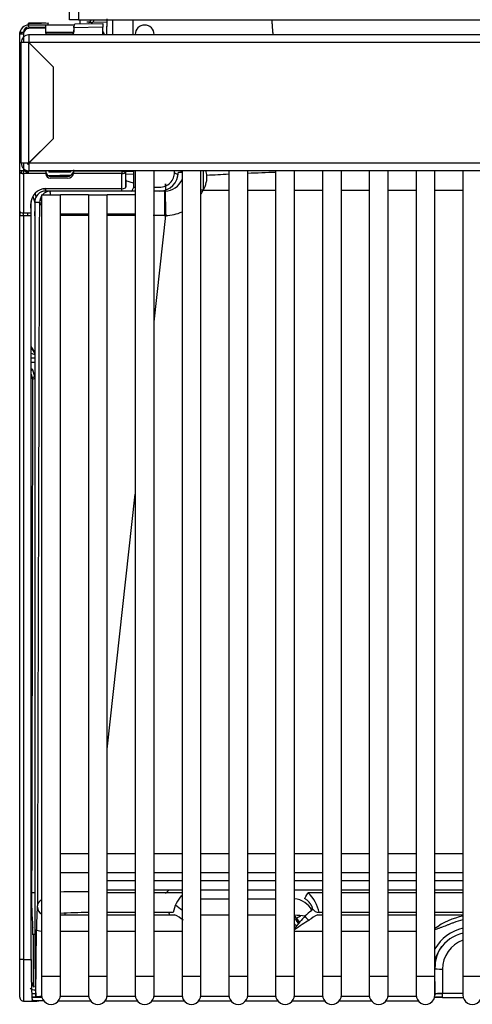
# Model space of a CAD drawing. Header units: millimetres. Extents: x 0 to 287, y 0 to 200.
# Tile 2 of 54: x 31 to 37, y 41 to 54. Entities that reach past the tile are written whole.
import ezdxf

# ---------------------------------------------------------------- set-up
doc = ezdxf.new("R2010")
doc.units = ezdxf.units.MM
doc.layers.add('130.191_BW4C_CTM', color=7, linetype='Continuous')
doc.layers.add('Défaut', color=7, linetype='Continuous')

# ---------------------------------------------------------------- blocks, each defined once
blk = doc.blocks.new('SE1')
at = {"layer": '130.191_BW4C_CTM', "color": 7, "linetype": 'Continuous'}
for p, q in [((31.478, 54.142), (31.478, 54.242)), ((31.596, 54.142), (31.478, 54.142)), ((31.596, 54.26), (31.596, 54.142)), ((31.596, 54.142), (47.868, 54.142)), ((31.618, 54.12), (31.618, 54.142)), ((31.804, 54.138), (31.76, 54.137)), ((31.162, 54.098), (30.936, 54.095)), ((30.936, 54.083), (30.936, 54.095)), ((31.095, 54.093), (30.936, 54.088)), ((30.936, 54.088), (30.936, 54.076)), ((30.936, 54.076), (31.192, 54.08)), ((30.937, 54.045), (30.936, 54.076)), ((30.937, 54.045), (31.161, 54.048)), ((31.162, 54.03), (30.937, 54.027)), ((31.144, 54.072), (30.938, 54.072)), ((31.197, 54.095), (31.105, 54.093)), ((31.194, 54.072), (31.144, 54.072)), ((31.161, 54.048), (31.161, 54.03)), ((31.162, 53.962), (31.162, 54.03)), ((31.192, 54.08), (31.197, 54.095)), ((31.202, 54.072), (31.194, 54.072)), ((31.491, 54.072), (31.202, 54.072)), ((31.541, 54.072), (31.491, 54.072)), ((31.534, 54.041), (31.534, 54.055)), ((31.534, 54.055), (31.536, 54.055)), ((31.919, 54.042), (31.534, 54.036)), ((31.534, 54.036), (31.534, 54.034)), ((31.534, 54.034), (31.534, 53.981)), ((31.552, 54.086), (31.919, 54.091)), ((31.618, 54.087), (31.618, 54.12)), ((31.739, 54.109), (31.709, 54.108)), ((31.732, 54.107), (31.775, 54.108)), ((31.775, 54.108), (31.976, 54.112)), ((31.919, 54.091), (31.919, 54.042)), ((31.919, 53.942), (31.919, 54.042)), ((31.973, 54.056), (31.969, 54.042)), ((31.969, 54.042), (31.969, 53.942)), ((30.818, 53.975), (30.868, 53.975)), ((30.818, 53.975), (30.818, 53.965)), ((30.818, 53.965), (30.818, 53.974)), ((30.843, 53.965), (30.818, 53.965)), ((30.818, 53.956), (30.818, 53.965)), ((30.818, 52.142), (30.818, 53.956)), ((30.818, 53.956), (30.868, 53.956)), ((30.843, 53.956), (30.843, 53.965)), ((30.868, 53.958), (30.868, 53.975)), ((30.868, 53.956), (30.868, 53.844)), ((30.936, 53.942), (30.937, 53.942)), ((30.937, 53.942), (30.938, 53.942)), ((36.963, 53.942), (30.938, 53.942)), ((30.938, 53.942), (30.938, 53.842)), ((31.194, 53.972), (31.162, 53.972)), ((31.162, 53.954), (31.531, 53.96)), ((31.202, 53.972), (31.194, 53.972)), ((31.491, 53.972), (31.202, 53.972)), ((31.533, 53.972), (31.491, 53.972)), ((32.348, 53.947), (32.348, 53.942)), ((32.598, 53.942), (32.598, 53.947)), ((30.838, 52.242), (30.838, 53.844)), ((30.838, 53.844), (30.936, 53.844)), ((30.936, 53.844), (30.936, 53.843)), ((31.26, 53.519), (30.936, 53.843)), ((30.936, 53.843), (30.936, 52.242)), ((36.963, 53.842), (30.938, 53.842)), ((30.938, 53.842), (31.26, 53.52)), ((31.26, 53.52), (31.26, 52.565)), ((30.936, 52.242), (31.26, 52.566)), ((31.26, 52.565), (30.938, 52.242)), ((30.936, 52.242), (30.838, 52.242)), ((30.868, 52.242), (30.868, 52.142)), ((30.936, 52.242), (30.936, 52.242)), ((47.478, 52.242), (30.938, 52.242)), ((30.938, 52.242), (30.938, 52.142)), ((30.818, 52.123), (30.818, 52.142)), ((30.868, 52.142), (30.818, 52.142)), ((30.818, 51.602), (30.818, 52.123)), ((30.843, 52.107), (30.843, 52.142)), ((30.868, 52.142), (31.162, 52.142)), ((30.868, 52.104), (30.868, 52.142)), ((30.868, 52.104), (30.868, 51.584)), ((31.162, 52.104), (30.868, 52.104)), ((47.478, 52.142), (30.938, 52.142)), ((31.161, 52.142), (31.161, 52.132)), ((31.162, 52.142), (31.162, 52.142)), ((31.162, 52.101), (31.162, 52.104)), ((31.171, 52.099), (31.162, 52.099)), ((31.167, 52.079), (31.524, 52.085)), ((31.202, 52.142), (31.202, 52.122)), ((31.491, 52.122), (31.202, 52.122)), ((31.222, 52.068), (31.454, 52.068)), ((31.491, 52.142), (31.491, 52.122)), ((31.531, 52.099), (31.514, 52.099)), ((32.17, 52.104), (31.532, 52.104)), ((31.534, 52.142), (31.534, 52.142)), ((31.534, 52.142), (32.169, 52.142)), ((32.169, 52.142), (32.169, 52.142)), ((32.219, 52.127), (32.169, 52.126)), ((32.172, 51.904), (32.17, 52.104)), ((32.219, 52.142), (32.219, 52.142)), ((32.219, 52.123), (32.222, 51.922)), ((32.224, 51.922), (32.224, 52.142)), ((32.324, 52.129), (32.224, 52.127)), ((32.224, 52.097), (32.324, 52.099)), ((32.228, 52.127), (32.228, 52.142)), ((32.324, 52.142), (32.324, 51.922)), ((32.348, 52.142), (32.348, 41.472)), ((32.598, 41.472), (32.598, 52.142)), ((32.869, 52.122), (32.869, 52.142)), ((32.919, 52.122), (32.968, 52.122)), ((32.968, 52.142), (32.968, 41.472)), ((33.218, 41.472), (33.218, 52.142)), ((33.246, 52.142), (33.246, 51.885)), ((33.588, 52.142), (33.588, 41.472)), ((33.838, 41.472), (33.838, 52.142)), ((34.208, 52.142), (34.208, 41.472)), ((34.458, 41.472), (34.458, 52.142)), ((34.828, 52.142), (34.828, 41.472)), ((35.078, 41.472), (35.078, 52.142)), ((35.448, 52.142), (35.448, 41.472)), ((35.698, 41.472), (35.698, 52.142)), ((36.068, 52.142), (36.068, 41.472)), ((36.318, 41.472), (36.318, 52.142)), ((36.688, 52.142), (36.688, 41.472)), ((31.453, 52.044), (31.223, 52.044)), ((32.222, 51.922), (32.224, 51.922)), ((32.324, 51.975), (32.224, 52.009)), ((32.324, 51.922), (32.348, 51.922)), ((32.598, 51.922), (32.669, 51.922)), ((30.993, 51.804), (31.017, 51.718)), ((31.034, 51.794), (31.021, 51.842)), ((31.108, 51.822), (31.358, 51.822)), ((31.108, 51.822), (31.108, 41.472)), ((31.131, 51.901), (31.165, 51.901)), ((31.165, 51.904), (32.172, 51.904)), ((31.165, 51.872), (31.165, 51.904)), ((32.172, 51.872), (31.165, 51.872)), ((31.358, 41.472), (31.358, 51.822)), ((31.728, 51.822), (31.358, 51.822)), ((31.728, 51.822), (31.978, 51.822)), ((31.728, 51.822), (31.728, 41.472)), ((31.978, 41.472), (31.978, 51.822)), ((32.348, 51.822), (31.978, 51.822)), ((32.172, 51.872), (32.172, 51.904)), ((32.174, 51.872), (32.172, 51.872)), ((32.324, 51.872), (32.174, 51.872)), ((32.348, 51.872), (32.324, 51.872)), ((32.669, 51.872), (32.598, 51.872)), ((32.736, 51.872), (32.669, 51.872)), ((33.588, 51.88), (33.243, 51.88)), ((34.208, 51.88), (33.838, 51.88)), ((34.828, 51.88), (34.458, 51.88)), ((35.448, 51.88), (35.078, 51.88)), ((36.068, 51.88), (35.698, 51.88)), ((36.688, 51.88), (36.318, 51.88)), ((30.969, 51.584), (30.967, 51.704)), ((30.969, 51.546), (30.969, 51.735)), ((31.081, 51.722), (31.017, 51.722)), ((31.017, 51.722), (31.019, 51.602)), ((30.818, 51.546), (30.818, 51.602)), ((30.818, 51.601), (30.818, 51.546)), ((30.868, 51.546), (30.818, 51.546)), ((30.818, 41.691), (30.818, 51.546)), ((30.868, 51.546), (30.868, 51.584)), ((30.868, 51.584), (30.969, 51.584)), ((30.868, 51.546), (30.868, 41.691)), ((30.969, 51.546), (30.868, 51.546)), ((30.919, 51.584), (30.919, 51.546)), ((30.969, 41.691), (30.969, 51.546)), ((31.019, 51.546), (31.019, 41.691)), ((31.358, 51.572), (31.728, 51.572)), ((31.978, 51.572), (32.348, 51.572)), ((32.598, 50.138), (32.752, 51.547)), ((31.019, 49.737), (30.969, 49.811)), ((30.978, 49.783), (31.019, 49.721)), ((31.019, 49.657), (30.969, 49.657)), ((30.969, 49.607), (31.019, 49.607)), ((30.969, 49.444), (30.987, 49.381)), ((31.017, 49.41), (30.992, 49.502)), ((30.969, 41.677), (30.969, 49.006)), ((31.978, 44.476), (32.348, 47.855)), ((31.728, 43.092), (31.358, 43.092)), ((32.348, 43.092), (31.978, 43.092)), ((32.968, 43.092), (32.598, 43.092)), ((33.588, 43.092), (33.218, 43.092)), ((34.208, 43.092), (33.838, 43.092)), ((34.828, 43.092), (34.458, 43.092)), ((35.448, 43.092), (35.078, 43.092)), ((36.068, 43.092), (35.698, 43.092)), ((36.688, 43.092), (36.318, 43.092)), ((31.358, 42.842), (31.728, 42.842)), ((31.978, 42.842), (32.348, 42.842)), ((32.598, 42.842), (32.968, 42.842)), ((33.218, 42.842), (33.588, 42.842)), ((33.838, 42.842), (34.208, 42.842)), ((34.458, 42.842), (34.828, 42.842)), ((35.078, 42.842), (35.448, 42.842)), ((35.698, 42.842), (36.068, 42.842)), ((36.318, 42.842), (36.688, 42.842)), ((31.978, 42.739), (32.348, 42.739)), ((32.348, 42.734), (31.978, 42.734)), ((32.598, 42.739), (32.968, 42.739)), ((32.968, 42.734), (32.598, 42.734)), ((33.218, 42.739), (33.588, 42.739)), ((33.588, 42.734), (33.218, 42.734)), ((33.838, 42.739), (34.208, 42.739)), ((34.208, 42.734), (33.838, 42.734)), ((34.458, 42.739), (34.828, 42.739)), ((34.828, 42.734), (34.458, 42.734)), ((35.078, 42.739), (35.448, 42.739)), ((35.448, 42.734), (35.078, 42.734)), ((35.698, 42.739), (36.068, 42.739)), ((36.068, 42.734), (35.698, 42.734)), ((36.318, 42.739), (36.688, 42.739)), ((36.688, 42.734), (36.318, 42.734)), ((31.978, 42.613), (32.348, 42.613)), ((32.348, 42.575), (31.978, 42.575)), ((32.598, 42.613), (32.968, 42.613)), ((32.968, 42.575), (32.598, 42.575)), ((33.218, 42.613), (33.588, 42.613)), ((33.838, 42.613), (34.208, 42.613)), ((34.458, 42.613), (34.828, 42.613)), ((34.828, 42.575), (34.64, 42.575)), ((35.078, 42.613), (35.448, 42.613)), ((35.448, 42.575), (35.078, 42.575)), ((35.698, 42.613), (36.068, 42.613)), ((36.068, 42.575), (35.698, 42.575)), ((36.318, 42.613), (36.688, 42.613)), ((36.688, 42.575), (36.318, 42.575)), ((33.218, 42.497), (33.588, 42.497)), ((33.838, 42.497), (34.208, 42.497)), ((31.053, 42.383), (31.053, 42.383)), ((31.358, 42.283), (31.728, 42.283)), ((32.348, 42.313), (31.978, 42.313)), ((31.978, 42.283), (32.348, 42.283)), ((32.852, 42.313), (32.598, 42.313)), ((32.598, 42.283), (32.867, 42.283)), ((33.588, 42.277), (33.218, 42.277)), ((34.208, 42.277), (33.838, 42.277)), ((34.768, 42.283), (34.828, 42.283)), ((34.828, 42.313), (34.784, 42.313)), ((35.448, 42.313), (35.078, 42.313)), ((35.078, 42.283), (35.448, 42.283)), ((36.068, 42.313), (35.698, 42.313)), ((35.698, 42.283), (36.068, 42.283)), ((36.688, 42.313), (36.318, 42.313)), ((36.318, 42.283), (36.688, 42.283)), ((34.478, 42.242), (34.472, 42.223)), ((30.994, 42.017), (30.997, 41.353)), ((31.033, 41.205), (31.041, 42.089)), ((31.728, 42.063), (31.358, 42.063)), ((32.348, 42.063), (31.978, 42.063)), ((32.968, 42.063), (32.598, 42.063)), ((34.828, 42.063), (34.458, 42.063)), ((35.448, 42.063), (35.078, 42.063)), ((36.068, 42.063), (35.698, 42.063)), ((30.868, 41.691), (30.818, 41.691)), ((30.818, 41.191), (30.818, 41.691)), ((30.868, 41.691), (30.868, 41.141)), ((30.868, 41.691), (30.969, 41.691)), ((36.318, 41.574), (36.318, 41.574)), ((36.32, 41.23), (36.318, 41.574)), ((36.418, 41.563), (36.419, 41.243)), ((30.997, 41.353), (30.972, 41.39)), ((30.978, 41.365), (31.006, 41.325)), ((31.108, 41.472), (31.358, 41.472)), ((31.108, 41.472), (31.108, 41.222)), ((31.358, 41.222), (31.358, 41.472)), ((31.728, 41.472), (31.978, 41.472)), ((31.728, 41.472), (31.728, 41.222)), ((31.978, 41.222), (31.978, 41.472)), ((32.348, 41.472), (32.598, 41.472)), ((32.348, 41.472), (32.348, 41.222)), ((32.598, 41.222), (32.598, 41.472)), ((32.968, 41.472), (33.218, 41.472)), ((32.968, 41.472), (32.968, 41.222)), ((33.218, 41.222), (33.218, 41.472)), ((33.588, 41.472), (33.838, 41.472)), ((33.588, 41.472), (33.588, 41.222)), ((33.838, 41.222), (33.838, 41.472)), ((34.208, 41.472), (34.458, 41.472)), ((34.208, 41.472), (34.208, 41.222)), ((34.458, 41.222), (34.458, 41.472)), ((34.828, 41.472), (35.078, 41.472)), ((34.828, 41.472), (34.828, 41.222)), ((35.078, 41.222), (35.078, 41.472)), ((35.448, 41.472), (35.698, 41.472)), ((35.448, 41.472), (35.448, 41.222)), ((35.698, 41.222), (35.698, 41.472)), ((36.068, 41.472), (36.318, 41.472)), ((36.068, 41.472), (36.068, 41.222)), ((36.318, 41.222), (36.318, 41.472)), ((36.688, 41.472), (36.938, 41.472)), ((36.688, 41.472), (36.688, 41.222)), ((31.029, 41.237), (30.977, 41.237)), ((31.02, 41.343), (31.024, 41.336)), ((31.024, 41.343), (31.02, 41.343)), ((31.02, 41.287), (31.027, 41.287)), ((36.318, 41.227), (36.32, 41.23)), ((36.419, 41.237), (36.336, 41.237)), ((36.419, 41.243), (36.688, 41.243)), ((36.419, 41.187), (36.419, 41.243)), ((30.868, 41.141), (31.046, 41.141)), ((30.979, 41.194), (31.111, 41.194)), ((31.111, 41.192), (30.979, 41.192)), ((31.104, 41.142), (31.031, 41.142)), ((31.133, 41.142), (31.133, 41.147)), ((31.133, 41.142), (31.137, 41.142)), ((31.328, 41.142), (31.757, 41.142)), ((31.356, 41.205), (31.729, 41.205)), ((31.948, 41.142), (32.377, 41.142)), ((31.976, 41.205), (32.349, 41.205)), ((32.568, 41.142), (32.997, 41.142)), ((32.596, 41.205), (32.969, 41.205)), ((33.188, 41.142), (33.617, 41.142)), ((33.216, 41.205), (33.589, 41.205)), ((33.808, 41.142), (34.237, 41.142)), ((33.836, 41.205), (34.209, 41.205)), ((34.428, 41.142), (34.857, 41.142)), ((34.456, 41.205), (34.829, 41.205)), ((35.048, 41.142), (35.477, 41.142)), ((35.076, 41.205), (35.449, 41.205)), ((35.668, 41.142), (36.097, 41.142)), ((35.696, 41.205), (36.069, 41.205)), ((36.314, 41.194), (36.419, 41.194)), ((36.419, 41.192), (36.314, 41.192)), ((36.419, 41.187), (36.693, 41.187))]:
    blk.add_line(p, q, dxfattribs=at)
for centre, radius, start, end in [((-2012.824, 56.294), 2044.877, 359.934102, 359.939706), ((30.938, 53.952), 0.12, 89.9998, 179.9998), ((32.473, 53.947), 0.125, 0, 179.9998), ((30.936, 53.844), 0.098, 90, 180), ((30.938, 52.242), 0.1, 180, 270), ((30.938, 52.242), 0.02, 180, 270), ((30.938, 52.242), 0.12, 234.3325, 269.9998), ((31.223, 52.126), 0.0584, 207.1947, 268.2411), ((31.453, 52.143), 0.0753, 271.0751, 324.6316), ((31.388, 52.127), 0.145, 350.8899, 359.874), ((33.27, 52.788), 0.783, 239.0645, 242.0781), ((35.404, 15.44), 36.699, 92.8363, 93.2949), ((35.404, 15.44), 36.699, 91.8675, 92.4455), ((32.106, 52.035), 0.252, 318.1641, 335.4404), ((105.862, 54.918), 73.174, 182.31143, 182.36974), ((33.116, 51.999), 0.174, 317.0245, 356.5422), ((31.799, 51.863), 0.58, 181.0312, 183.1781), ((32.736, 52.124), 0.251, 269.9997, 271.6678), ((65.745, 52.595), 33.01, 181.2535, 181.8196), ((31.551, 47.27), 4.464, 95.7559, 96.1998), ((31.548, 47.199), 4.572, 95.5706, 95.8385), ((42.042, 51.614), 11.024, 179.8031, 180.156), ((31.79, -126.338), 177.887, 90.02056, 90.13951), ((31.79, -126.338), 177.887, 89.82076, 89.93977), ((31.79, -126.338), 177.887, 89.69569, 89.74415), ((32.738, 52.157), 0.611, 269.6985, 271.2832), ((35.64, 42.484), 4.665, 178.9345, 184.4912), ((31.569, 35.902), 6.686, 88.6406, 91.8356), ((33.323, 42.225), 0.479, 138.8578, 169.4105), ((34.311, 42.224), 0.481, 10.6449, 46.8085), ((30.865, 42.42), 0.191, 348.6781, 357.8773), ((33.552, 43.158), 0.999, 227.9786, 234.2337), ((31.758, 36.035), 6.278, 90.2848, 93.6849), ((37.98, 43.373), 5.293, 191.5839, 191.8953), ((32.595, 41.71), 0.635, 52.0807, 64.6255), ((34.084, 43.158), 0.999, 293.6112, 297.3458), ((34.952, 41.919), 0.497, 122.7917, 136.0326), ((35.064, 41.671), 0.681, 115.7968, 127.4961), ((34.084, 43.158), 0.999, 306.2937, 307.6401), ((36.871, 41.358), 0.927, 101.4422, 126.7429), ((34.48, 42.267), 0.025, 263.8122, 278.1261), ((31.472, 42.184), 0.487, 187.6913, 188.8767), ((31.046, 41.352), 0.0493, 179.3691, 214.6792), ((31.233, 41.222), 0.125, 179.9998, 0), ((31.853, 41.222), 0.125, 179.9998, 0), ((32.473, 41.222), 0.125, 179.9998, 0), ((33.093, 41.222), 0.125, 179.9998, 0), ((33.713, 41.222), 0.125, 179.9998, 0), ((34.333, 41.222), 0.125, 179.9998, 0), ((34.953, 41.222), 0.125, 179.9998, 0), ((35.573, 41.222), 0.125, 179.9998, 0), ((36.193, 41.222), 0.125, 179.9998, 0), ((36.813, 41.222), 0.125, 179.9998, 0), ((30.868, 41.191), 0.05, 179.9998, 269.9998)]:
    blk.add_arc(centre, radius, start, end, dxfattribs=at)
for centre, major_axis, ratio, start_param, end_param in [((31.731, 54.137), (-0.0005, 0.03), 0.966841, 3.141593, 4.694946), ((31.774, 54.138), (0.0005, -0.03), 0.999391, 0, 1.553354), ((31.973, 54.155), (0, 0.1), 0.034917, 3.264291, 4.712924), ((30.938, 53.975), (-0.07, -0.0012), 0.999386, 4.712389, 6.265743), ((30.938, 53.956), (0, -0.0705), 0.992546, 3.156789, 4.712389), ((31.106, 54.085), (-0.07, -0.0011), 0.122759, 4.727934, 4.86756), ((31.162, 54.048), (-0.0005, 0.05), 0.014023, 0.000098, 0.409472), ((31.162, 54.048), (-0.0005, 0.05), 0.014023, 0.893777, 1.570894), ((31.553, 54.036), (0.002, 0.05), 0.38316, 0.143351, 1.591986), ((31.712, 53.908), (0.207, 0.004), 0.967992, 1.20533, 1.570796), ((31.222, 53.982), (-0.06, 0), 0.999386, 0, 0.499863), ((31.222, 53.962), (0.0166, 0.0582), 0.991955, 1.851195, 2.179318), ((31.454, 54.002), (0.08, 0), 0.999386, 5.721674, 6.283185), ((31.454, 53.982), (-0.0221, 0.0776), 0.991937, 3.926169, 4.432311), ((31.767, 53.909), (0.15, -0.163), 0.762535, 1.127201, 1.363066), ((31.767, 53.909), (-0.192, 0.088), 0.627723, 3.995236, 4.12337), ((30.868, 52.123), (-0.05, 0), 0.374607, 0, 1.570796), ((31.222, 52.132), (-0.06, 0), 0.999386, 0, 0.583461), ((31.222, 52.102), (0.0597, -0.0066), 0.958298, 3.260873, 4.825274), ((31.454, 52.12), (0.0796, 0.0088), 0.958262, 4.595416, 5.958657), ((31.454, 52.152), (0.08, 0), 0.999386, 5.558117, 6.283185), ((31.531, 52.142), (0, -0.1), 0.024538, 1.422803, 1.570796), ((32.171, 52.142), (0, -0.1), 0.017527, 4.712389, 5.096361), ((32.17, 52.123), (-0.05, -0.0007), 0.374574, 1.565491, 3.1038), ((32.221, 52.142), (0, -0.05), 0.035054, 4.712389, 5.096361), ((32.669, 52.122), (-0.2, 0), 0.999386, 1.570796, 3.141593), ((32.669, 52.122), (0.25, 0), 0.999632, 4.712389, 6.283185), ((33.295, 52.374), (-0.5, 0.016), 0.667706, 0.811554, 0.898192), ((33.294, 52.228), (0.02, -0.199), 0.110231, -1.138546, -0.732716), ((33.308, 51.854), (0, 0.3), 0.070109, 0.727245, 1.107467), ((32.172, 51.922), (-0.05, -0.0007), 0.374574, 1.565491, 3.1038), ((32.738, 52.122), (-0.202, -0.149), 0.992969, 0.962942, 2.101234), ((32.758, 51.661), (-0.017, 0.5), 0.006094, 0.913602, 1.09117), ((33.243, 51.907), (-0.276, 0.119), 0.080113, 0.032331, 0.081483), ((31.167, 51.704), (0.146, -0.139), 0.985982, 2.338133, 3.908929), ((31.167, 51.722), (0.11, -0.104), 0.981347, 2.333923, 3.904719), ((31.231, 51.722), (0, -0.15), 0.999391, 4.102496, 4.712389), ((31.231, 51.722), (0, -0.15), 0.999391, 3.141593, 3.982661), ((32.736, 51.572), (0, 0.3), 0.002775, 0, 1.657764), ((33.243, 51.907), (-0.276, 0.119), 0.080113, 1.49885, 1.605235), ((32.738, 52.096), (0.426, 0.349), 0.996878, 5.088008, 5.192524), ((30.868, 51.602), (0.05, 0), 0.374607, 3.141593, 4.712389), ((31.048, 51.584), (-0.03, -0.0001), 0.076178, -0.25611, -0.035142), ((31.014, 51.546), (0, 0.15), 0.034921, 4.712389, 5.096361), ((32.738, 52.096), (0.426, 0.349), 0.996878, 4.054232, 4.459403), ((31.019, 49.811), (0.028, -0.0418), 0.994082, 4.121941, 4.712389), ((31.019, 49.811), (-0.0557, 0.0833), 0.998018, 2.027117, 2.552978), ((30.992, 49.472), (0.0289, 0.0082), 0.991951, 1.295969, 2.125839), ((31.017, 49.38), (0.0289, 0.0082), 0.991951, 1.295969, 2.858133), ((31.017, 49.38), (0.03, 0), 0.078707, 1.508271, 3.106062), ((31.017, 49.38), (0.0039, -0.0297), 0.726117, 2.877722, 2.963405), ((31.006, 42.571), (0.03, -0.0001), 0.069227, 1.107165, 3.106087), ((33.204, 42.161), (0.119, -0.6), 0.981063, 3.684853, 3.80132), ((34.64, 42.587), (-0.0508, -0.0861), 0.061263, 0.123243, 1.467336), ((34.429, 42.199), (-0.289, 0.082), 0.991957, 3.923823, 4.888771), ((31.054, 41.986), (0, 0.4), 0.034921, 0.122173, 1.308997), ((31.153, 42.383), (-0.0962, 0.0274), 0.99195, 0.279224, 1.378219), ((31.532, 42.606), (0.02, -0.55), 0.277467, -0.983662, -0.952377), ((34.429, 42.199), (-0.3, 0), 0.258819, 4.126227, 4.615378), ((34.431, 42.208), (-0.0148, -0.0642), 0.757832, 2.287245, 2.888396), ((34.429, 42.344), (0.262, 0), 0.121869, -0.239558, -0.034445), ((34.784, 42.412), (0.0962, -0.0272), 0.991957, 3.923823, 4.98584), ((34.429, 41.986), (0.298, 0.393), 0.095828, 0.858748, 1.347899), ((34.429, 41.986), (0.398, 0.296), 0.126212, 0.891177, 1.404631), ((34.781, 42.415), (0.069, 0.411), 0.95831, 2.375269, 2.476728), ((34.781, 42.402), (0.062, 0.362), 0.951617, 2.24131, 2.434837), ((34.783, 42.41), (-0.337, 0.095), 0.991957, 0.782231, 1.002354), ((34.784, 42.412), (0.246, -0.249), 0.985077, 4.451135, 4.656484), ((34.65, 42.286), (-0.0622, 0.0783), 0.57619, 1.394751, 2.19851), ((36.795, 41.549), (0.112, 0.669), 0.95831, 0.339259, 0.539856), ((30.989, 41.985), (0.001, 0.127), 0.035413, -1.315652, -0.214176), ((31.141, 42.089), (-0.1, 0.0009), 0.258808, 0.036138, 1.234221), ((36.795, 41.558), (-0.181, -0.53), 0.981427, 3.672812, 4.526016), ((36.795, 41.545), (0.166, 0.482), 0.97944, 0.554418, 1.302887), ((36.818, 41.567), (0.141, 0.378), 0.990537, 0.692111, 1.936326), ((36.818, 41.58), (-0.17, -0.474), 0.992763, 4.461046, 5.065599), ((36.795, 41.545), (0.166, 0.482), 0.97944, 1.302887, 1.603544), ((30.987, 41.691), (0, -0.55), 0.031746, 4.712389, 6.046036), ((31.037, 41.691), (0, -0.5), 0.034921, 4.712389, 6.046036), ((36.418, 41.575), (-0.1, -0.0005), 0.121868, 0.036151, 1.570161), ((31.019, 41.394), (0.0188, -0.0474), 0.979556, 4.682475, 4.929803), ((31.019, 41.388), (-0.0351, 0.0946), 0.990554, 2.116291, 2.789063), ((36.27, 41.229), (-0.0414, 0.028), 0.998006, 3.432925, 3.746145), ((36.42, 41.229), (-0.1, 0), 0.140641, 4.714153, 6.248163), ((31.132, 41.134), (0.15, 0), 0.055027, 1.567851, 1.75993), ((36.42, 41.179), (-0.15, 0), 0.053143, 4.713304, 5.513789)]:
    blk.add_ellipse(centre, major_axis=major_axis, ratio=ratio, start_param=start_param, end_param=end_param, dxfattribs=at)
for points in [[(32.316, 54.142), (32.316, 54.076), (32.316, 54.009), (32.316, 53.942)], [(31.083, 51.713), (31.082, 51.714), (31.082, 51.717), (31.082, 51.72), (31.081, 51.722), (31.081, 51.722), (31.081, 51.722)], [(31.018, 51.584), (31.019, 51.443), (31.019, 51.301), (31.019, 51.16)]]:
    blk.add_open_spline(points, degree=3, dxfattribs=at)
for points, knots in [([(34.176, 53.942), (34.174, 53.957), (34.173, 53.973), (34.169, 54.018), (34.167, 54.048), (34.163, 54.099), (34.161, 54.121), (34.16, 54.142)], [0.28871403, 0.28871403, 0.28871403, 0.28871403, 0.296875, 0.296875, 0.3125, 0.3125, 0.32361474, 0.32361474, 0.32361474, 0.32361474]), ([(31.219, 51.853), (31.219, 51.854), (31.219, 51.854), (31.22, 51.856), (31.22, 51.858), (31.221, 51.86), (31.223, 51.864), (31.225, 51.868), (31.228, 51.872), (31.23, 51.872), (31.231, 51.872)], [0, 0, 0, 0, 0.0625, 0.0625, 0.125, 0.25, 0.25, 0.5, 0.75, 1, 1, 1, 1]), ([(31.056, 42.413), (31.057, 42.607), (31.057, 42.801), (31.058, 43.189), (31.059, 43.382), (31.06, 43.77), (31.061, 44.158), (31.063, 44.739), (31.064, 45.32), (31.065, 45.708), (31.067, 46.289), (31.068, 46.676), (31.07, 47.451), (31.071, 47.839), (31.074, 48.614), (31.075, 49.001), (31.077, 49.776), (31.078, 50.163), (31.08, 50.938), (31.081, 51.325), (31.083, 51.713)], [0, 0, 0, 0, 0.0625, 0.0625, 0.125, 0.125, 0.1875, 0.25, 0.3125, 0.375, 0.375, 0.5, 0.5, 0.625, 0.625, 0.75, 0.75, 0.875, 0.875, 1, 1, 1, 1]), ([(31.096, 51.69), (31.096, 51.691), (31.095, 51.691), (31.092, 51.694), (31.088, 51.7), (31.086, 51.704), (31.084, 51.709), (31.083, 51.711), (31.083, 51.713)], [0.8038085, 0.8038085, 0.8038085, 0.8038085, 0.8125, 0.8125, 0.875, 0.9375, 0.9375, 1, 1, 1, 1]), ([(30.992, 49.502), (30.991, 49.502), (30.991, 49.503), (30.99, 49.505), (30.989, 49.506), (30.987, 49.507), (30.985, 49.509), (30.982, 49.511), (30.979, 49.512), (30.977, 49.513), (30.975, 49.514)], [0, 0, 0, 0, 0.0625, 0.0625, 0.125, 0.125, 0.1875, 0.25, 0.25, 0.3244846, 0.3244846, 0.3244846, 0.3244846]), ([(30.987, 49.381), (30.987, 49.097), (30.986, 48.53), (30.985, 47.962), (30.984, 47.395), (30.983, 46.828), (30.982, 46.26), (30.981, 45.409), (30.98, 44.842), (30.979, 43.99), (30.978, 43.706), (30.977, 43.281), (30.977, 43.139), (30.976, 42.855), (30.976, 42.713), (30.976, 42.571)], [0, 0, 0, 0, 0.125, 0.25, 0.25, 0.375, 0.5, 0.5, 0.75, 0.75, 0.875, 0.875, 0.9375, 0.9375, 1, 1, 1, 1]), ([(31.056, 42.413), (31.057, 42.416), (31.057, 42.418), (31.059, 42.423), (31.061, 42.428), (31.064, 42.434), (31.067, 42.44), (31.071, 42.446), (31.077, 42.455), (31.083, 42.462), (31.087, 42.467), (31.089, 42.468), (31.092, 42.472), (31.096, 42.476), (31.1, 42.48), (31.102, 42.483)], [0, 0, 0, 0, 0.0625, 0.0625, 0.125, 0.1875, 0.1875, 0.25, 0.3125, 0.375, 0.375, 0.40625, 0.40625, 0.4375, 0.4834095, 0.4834095, 0.4834095, 0.4834095]), ([(34.696, 42.364), (34.697, 42.365), (34.697, 42.367), (34.696, 42.37), (34.696, 42.374), (34.695, 42.376), (34.695, 42.377), (34.695, 42.378), (34.694, 42.379), (34.694, 42.38), (34.693, 42.383), (34.692, 42.386), (34.69, 42.391), (34.689, 42.394), (34.687, 42.398), (34.686, 42.399), (34.685, 42.401), (34.685, 42.402), (34.685, 42.402), (34.684, 42.403), (34.683, 42.405), (34.681, 42.409), (34.678, 42.415), (34.673, 42.422), (34.669, 42.428), (34.668, 42.43), (34.665, 42.433), (34.664, 42.435), (34.657, 42.445), (34.649, 42.453), (34.641, 42.462), (34.639, 42.463), (34.639, 42.464), (34.638, 42.465), (34.635, 42.467), (34.633, 42.469), (34.627, 42.475), (34.623, 42.478), (34.614, 42.485), (34.605, 42.492), (34.595, 42.498), (34.59, 42.501)], [0, 0, 0, 0, 0.0625, 0.125, 0.1875, 0.203125, 0.203125, 0.21875, 0.21875, 0.25, 0.25, 0.3125, 0.3125, 0.375, 0.375, 0.40625, 0.40625, 0.414062, 0.414062, 0.421875, 0.4375, 0.4375, 0.5, 0.5625, 0.5625, 0.59375, 0.59375, 0.625, 0.625, 0.75, 0.765625, 0.765625, 0.773438, 0.773438, 0.78125, 0.8125, 0.8125, 0.875, 0.875, 0.9375, 1, 1, 1, 1]), ([(36.562, 42.178), (36.55, 42.173), (36.538, 42.168), (36.513, 42.158), (36.477, 42.144), (36.44, 42.13), (36.403, 42.116), (36.391, 42.112), (36.366, 42.102), (36.354, 42.098), (36.334, 42.09), (36.326, 42.086), (36.318, 42.083)], [0, 0, 0, 0, 0.125, 0.125, 0.25, 0.5, 0.5, 0.625, 0.625, 0.75, 0.75, 0.8323999, 0.8323999, 0.8323999, 0.8323999]), ([(31.04, 42.023), (31.031, 42.025), (31.019, 42.025), (31.001, 42.022), (30.994, 42.02), (30.994, 42.017)], [0, 0, 0, 0, 0.5, 0.5, 1, 1, 1, 1]), ([(31.104, 41.142), (31.103, 41.142), (31.102, 41.142), (31.1, 41.142), (31.097, 41.142), (31.093, 41.142), (31.087, 41.142), (31.079, 41.142), (31.067, 41.141), (31.059, 41.141), (31.054, 41.141), (31.054, 41.141), (31.052, 41.141), (31.049, 41.141), (31.046, 41.141), (31.041, 41.141), (31.035, 41.141), (31.028, 41.142), (31.023, 41.142), (31.02, 41.142), (31.014, 41.142), (31.009, 41.143), (31.003, 41.144), (30.998, 41.145), (30.995, 41.146), (30.994, 41.146), (30.993, 41.146), (30.993, 41.147), (30.991, 41.147), (30.988, 41.149), (30.985, 41.151), (30.983, 41.154), (30.983, 41.156), (30.983, 41.157)], [0, 0, 0, 0, 0.015625, 0.015625, 0.03125, 0.0625, 0.0625, 0.125, 0.1875, 0.25, 0.25, 0.265625, 0.265625, 0.28125, 0.3125, 0.3125, 0.375, 0.4375, 0.4375, 0.5, 0.5, 0.5625, 0.625, 0.6875, 0.71875, 0.734375, 0.734375, 0.75, 0.75, 0.8125, 0.875, 0.9375, 1, 1, 1, 1]), ([(31.033, 41.205), (31.033, 41.205), (31.033, 41.204), (31.035, 41.202), (31.036, 41.201), (31.038, 41.201), (31.039, 41.201), (31.039, 41.2), (31.039, 41.2), (31.041, 41.2), (31.043, 41.2), (31.047, 41.2), (31.051, 41.2), (31.053, 41.2), (31.055, 41.2), (31.056, 41.2), (31.059, 41.2), (31.062, 41.2), (31.069, 41.201), (31.074, 41.202), (31.078, 41.202), (31.08, 41.202), (31.081, 41.202), (31.082, 41.202), (31.085, 41.203), (31.09, 41.203), (31.097, 41.204), (31.104, 41.204), (31.109, 41.204), (31.111, 41.204), (31.112, 41.205), (31.113, 41.205), (31.114, 41.205)], [0, 0, 0, 0, 0.0625, 0.125, 0.1875, 0.21875, 0.234375, 0.234375, 0.25, 0.25, 0.3125, 0.375, 0.4375, 0.46875, 0.46875, 0.5, 0.5, 0.5625, 0.625, 0.6875, 0.71875, 0.734375, 0.734375, 0.75, 0.75, 0.8125, 0.875, 0.9375, 0.96875, 0.984375, 0.984375, 1, 1, 1, 1])]:
    blk.add_open_spline(points, degree=3, knots=knots, dxfattribs=at)

msp = doc.modelspace()

# ---------------------------------------------------------------- block references
at = {"layer": 'Défaut'}
msp.add_blockref('SE1', (0, 0), dxfattribs=at)

doc.saveas('drawing.dxf')
